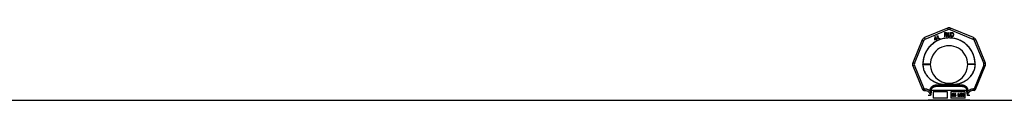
# Model space of a CAD drawing. Header units: millimetres. Extents: x 0 to 420, y 0 to 297.
# Tile 15 of 29: x 122.23 to 153.03, y 219.58 to 221.84. Entities that reach past the tile are written whole.
import ezdxf

# ---------------------------------------------------------------- set-up
doc = ezdxf.new("R2010")
doc.units = ezdxf.units.MM
doc.header["$LTSCALE"] = 23.1
doc.layers.get('0').update_dxf_attribs({"linetype": 'CONTINUOUS'})
doc.layers.add('001-M31079-X02', color=7, linetype='CONTINUOUS')

msp = doc.modelspace()

# ---------------------------------------------------------------- linework, layer by layer
at = {"color": 7, "linetype": 'Continuous'}
msp.add_line((54.922, 219.583), (215.173, 219.583), dxfattribs=at)
at = {"layer": '001-M31079-X02', "color": 9, "linetype": 'Continuous'}
for p, q in [((151.248, 221.835), (150.531, 221.538)), ((150.551, 221.492), (151.268, 221.788)), ((151.327, 221.788), (152.044, 221.492)), ((152.064, 221.538), (151.347, 221.835)), ((150.461, 221.468), (150.164, 220.751)), ((152.134, 221.468), (152.431, 220.751)), ((150.212, 220.733), (150.509, 221.449)), ((152.086, 221.449), (152.383, 220.733)), ((150.164, 220.652), (150.469, 219.916)), ((150.516, 219.939), (150.212, 220.673)), ((150.478, 220.7), (150.478, 220.706)), ((152.383, 220.673), (152.079, 219.939)), ((152.116, 220.709), (152.116, 220.703)), ((152.126, 219.916), (152.431, 220.652)), ((150.516, 219.939), (150.516, 219.886)), ((150.534, 219.939), (150.516, 219.939)), ((150.534, 219.939), (150.534, 219.886)), ((150.879, 220.012), (150.874, 220.05)), ((150.879, 220.012), (150.874, 220.05)), ((151.716, 220.012), (150.879, 220.012)), ((151.128, 220.075), (151.13, 220.038)), ((151.128, 220.075), (151.13, 220.038)), ((151.464, 220.038), (151.467, 220.075)), ((151.467, 220.075), (151.464, 220.038)), ((151.721, 220.05), (151.716, 220.012)), ((151.716, 220.012), (151.721, 220.05)), ((152.061, 219.939), (152.061, 219.886)), ((152.079, 219.939), (152.061, 219.939)), ((152.079, 219.939), (152.079, 219.886)), ((150.534, 219.886), (150.516, 219.886)), ((150.715, 219.73), (150.647, 219.73)), ((150.705, 219.883), (150.705, 219.866)), ((151.857, 219.884), (150.738, 219.884)), ((151.947, 219.73), (151.88, 219.73)), ((151.89, 219.866), (151.89, 219.883)), ((152.079, 219.886), (152.061, 219.886))]:
    msp.add_line(p, q, dxfattribs=at)
at = {"layer": '001-M31079-X02', "color": 7, "linetype": 'Continuous'}
for p, q in [((150.851, 221.572), (150.843, 221.481)), ((150.843, 221.481), (150.851, 221.467)), ((150.862, 221.578), (150.851, 221.572)), ((150.851, 221.467), (150.896, 221.493)), ((150.856, 221.489), (150.862, 221.552)), ((150.888, 221.507), (150.856, 221.489)), ((150.899, 221.513), (150.862, 221.578)), ((150.862, 221.552), (150.888, 221.507)), ((150.896, 221.493), (150.914, 221.461)), ((150.918, 221.524), (150.899, 221.513)), ((150.926, 221.51), (150.908, 221.499)), ((150.927, 221.466), (150.908, 221.499)), ((150.914, 221.461), (150.927, 221.461)), ((150.932, 221.57), (150.917, 221.562)), ((150.917, 221.562), (150.922, 221.552)), ((150.926, 221.51), (150.918, 221.524)), ((150.93, 221.595), (150.92, 221.59)), ((150.92, 221.59), (150.932, 221.57)), ((150.937, 221.561), (150.922, 221.552)), ((150.941, 221.576), (150.93, 221.595)), ((150.937, 221.561), (150.965, 221.513)), ((150.962, 221.588), (150.941, 221.576)), ((150.946, 221.566), (150.967, 221.578)), ((150.971, 221.523), (150.946, 221.566)), ((150.962, 221.588), (150.967, 221.578)), ((150.965, 221.513), (150.974, 221.505)), ((150.971, 221.523), (150.977, 221.517)), ((150.974, 221.505), (150.982, 221.504)), ((150.986, 221.515), (150.977, 221.517)), ((150.982, 221.504), (150.989, 221.505)), ((150.997, 221.518), (150.986, 221.515)), ((151.002, 221.509), (150.989, 221.505)), ((150.997, 221.518), (151.002, 221.509)), ((151.155, 221.697), (151.155, 221.567)), ((151.155, 221.697), (151.207, 221.697)), ((151.168, 221.567), (151.155, 221.567)), ((151.168, 221.625), (151.168, 221.567)), ((151.205, 221.625), (151.168, 221.625)), ((151.205, 221.625), (151.223, 221.567)), ((151.218, 221.694), (151.207, 221.697)), ((151.218, 221.694), (151.227, 221.686)), ((151.227, 221.636), (151.218, 221.631)), ((151.238, 221.567), (151.218, 221.631)), ((151.238, 221.567), (151.223, 221.567)), ((151.227, 221.686), (151.233, 221.675)), ((151.233, 221.647), (151.227, 221.636)), ((151.233, 221.675), (151.236, 221.667)), ((151.236, 221.655), (151.233, 221.647)), ((151.236, 221.667), (151.236, 221.655)), ((151.255, 221.697), (151.255, 221.611)), ((151.255, 221.697), (151.268, 221.697)), ((151.255, 221.611), (151.257, 221.597)), ((151.257, 221.597), (151.262, 221.586)), ((151.262, 221.586), (151.27, 221.575)), ((151.268, 221.697), (151.268, 221.611)), ((151.268, 221.611), (151.27, 221.6)), ((151.27, 221.6), (151.275, 221.592)), ((151.27, 221.575), (151.279, 221.57)), ((151.275, 221.592), (151.281, 221.586)), ((151.29, 221.567), (151.279, 221.57)), ((151.29, 221.584), (151.281, 221.586)), ((151.29, 221.584), (151.298, 221.584)), ((151.298, 221.567), (151.29, 221.567)), ((151.307, 221.586), (151.298, 221.584)), ((151.309, 221.57), (151.298, 221.567)), ((151.314, 221.592), (151.307, 221.586)), ((151.318, 221.575), (151.309, 221.57)), ((151.318, 221.6), (151.314, 221.592)), ((151.32, 221.611), (151.318, 221.6)), ((151.327, 221.586), (151.318, 221.575)), ((151.32, 221.697), (151.32, 221.611)), ((151.32, 221.697), (151.333, 221.697)), ((151.331, 221.597), (151.327, 221.586)), ((151.331, 221.597), (151.333, 221.611)), ((151.333, 221.697), (151.333, 221.611)), ((151.35, 221.697), (151.35, 221.567)), ((151.35, 221.697), (151.402, 221.697)), ((151.402, 221.567), (151.35, 221.567)), ((151.413, 221.694), (151.402, 221.697)), ((151.413, 221.57), (151.402, 221.567)), ((151.413, 221.694), (151.422, 221.689)), ((151.422, 221.575), (151.413, 221.57)), ((151.422, 221.689), (151.431, 221.678)), ((151.431, 221.586), (151.422, 221.575)), ((151.431, 221.678), (151.435, 221.667)), ((151.435, 221.597), (151.431, 221.586)), ((151.437, 221.653), (151.435, 221.667)), ((151.435, 221.597), (151.437, 221.611)), ((151.437, 221.653), (151.437, 221.611)), ((150.478, 220.709), (150.478, 220.7)), ((150.478, 220.709), (150.478, 220.703)), ((152.116, 220.7), (152.116, 220.709)), ((152.116, 220.7), (152.116, 220.706)), ((150.705, 219.883), (150.705, 219.866)), ((151.89, 219.883), (151.89, 219.866)), ((151.89, 219.866), (151.89, 219.866))]:
    msp.add_line(p, q, dxfattribs=at)
at = {"layer": '001-M31079-X02', "color": 6, "linetype": 'Continuous'}
for p, q in [((151.168, 221.642), (151.168, 221.683)), ((151.21, 221.683), (151.168, 221.683)), ((151.21, 221.642), (151.168, 221.642)), ((151.21, 221.683), (151.216, 221.68)), ((151.216, 221.644), (151.21, 221.642)), ((151.216, 221.68), (151.22, 221.675)), ((151.22, 221.65), (151.216, 221.644)), ((151.22, 221.675), (151.223, 221.667)), ((151.223, 221.658), (151.22, 221.65)), ((151.223, 221.667), (151.223, 221.658)), ((151.363, 221.584), (151.363, 221.68)), ((151.402, 221.68), (151.363, 221.68)), ((151.402, 221.584), (151.363, 221.584)), ((151.402, 221.68), (151.411, 221.678)), ((151.411, 221.586), (151.402, 221.584)), ((151.411, 221.678), (151.418, 221.672)), ((151.418, 221.592), (151.411, 221.586)), ((151.418, 221.672), (151.422, 221.664)), ((151.422, 221.6), (151.418, 221.592)), ((151.422, 221.664), (151.424, 221.653)), ((151.424, 221.611), (151.422, 221.6)), ((151.424, 221.653), (151.424, 221.611)), ((150.738, 219.884), (150.738, 219.867)), ((150.796, 219.843), (150.796, 219.648)), ((151.245, 219.843), (150.796, 219.843)), ((151.245, 219.648), (150.796, 219.648)), ((151.245, 219.648), (151.245, 219.843)), ((151.349, 219.843), (151.349, 219.648)), ((151.798, 219.843), (151.349, 219.843)), ((151.798, 219.648), (151.349, 219.648)), ((151.395, 219.701), (151.395, 219.792)), ((151.395, 219.792), (151.431, 219.792)), ((151.406, 219.701), (151.395, 219.701)), ((151.398, 219.701), (151.398, 219.792)), ((151.403, 219.782), (151.403, 219.753)), ((151.432, 219.782), (151.403, 219.782)), ((151.403, 219.753), (151.432, 219.753)), ((151.403, 219.742), (151.403, 219.701)), ((151.429, 219.742), (151.403, 219.742)), ((151.406, 219.753), (151.406, 219.782)), ((151.406, 219.742), (151.406, 219.701)), ((151.426, 219.742), (151.437, 219.701)), ((151.434, 219.79), (151.428, 219.792)), ((151.429, 219.782), (151.433, 219.78)), ((151.433, 219.755), (151.429, 219.753)), ((151.429, 219.742), (151.44, 219.701)), ((151.437, 219.79), (151.431, 219.792)), ((151.432, 219.782), (151.436, 219.78)), ((151.436, 219.755), (151.432, 219.753)), ((151.436, 219.78), (151.433, 219.78)), ((151.433, 219.78), (151.436, 219.777)), ((151.436, 219.759), (151.433, 219.755)), ((151.436, 219.755), (151.433, 219.755)), ((151.437, 219.79), (151.434, 219.79)), ((151.44, 219.784), (151.434, 219.79)), ((151.434, 219.746), (151.44, 219.749)), ((151.437, 219.746), (151.434, 219.746)), ((151.447, 219.701), (151.434, 219.746)), ((151.436, 219.78), (151.439, 219.777)), ((151.439, 219.777), (151.436, 219.777)), ((151.436, 219.777), (151.437, 219.771)), ((151.437, 219.765), (151.436, 219.759)), ((151.439, 219.759), (151.436, 219.755)), ((151.439, 219.759), (151.436, 219.759)), ((151.443, 219.784), (151.437, 219.79)), ((151.437, 219.765), (151.437, 219.771)), ((151.44, 219.771), (151.437, 219.771)), ((151.44, 219.765), (151.437, 219.765)), ((151.437, 219.746), (151.443, 219.749)), ((151.45, 219.701), (151.437, 219.746)), ((151.45, 219.701), (151.437, 219.701)), ((151.439, 219.777), (151.44, 219.771)), ((151.44, 219.765), (151.439, 219.759)), ((151.443, 219.784), (151.44, 219.784)), ((151.444, 219.777), (151.44, 219.784)), ((151.44, 219.771), (151.44, 219.765)), ((151.44, 219.749), (151.444, 219.757)), ((151.443, 219.749), (151.44, 219.749)), ((151.447, 219.777), (151.443, 219.784)), ((151.443, 219.749), (151.447, 219.757)), ((151.447, 219.777), (151.444, 219.777)), ((151.445, 219.771), (151.444, 219.777)), ((151.444, 219.757), (151.445, 219.763)), ((151.447, 219.757), (151.444, 219.757)), ((151.445, 219.771), (151.445, 219.763)), ((151.448, 219.771), (151.445, 219.771)), ((151.448, 219.763), (151.445, 219.763)), ((151.448, 219.771), (151.447, 219.777)), ((151.447, 219.757), (151.448, 219.763)), ((151.448, 219.771), (151.448, 219.763)), ((151.468, 219.726), (151.457, 219.726)), ((151.457, 219.726), (151.459, 219.718)), ((151.462, 219.718), (151.459, 219.718)), ((151.459, 219.718), (151.463, 219.709)), ((151.46, 219.726), (151.462, 219.718)), ((151.463, 219.779), (151.461, 219.771)), ((151.461, 219.763), (151.461, 219.771)), ((151.464, 219.771), (151.461, 219.771)), ((151.464, 219.763), (151.461, 219.763)), ((151.461, 219.763), (151.463, 219.755)), ((151.462, 219.718), (151.466, 219.709)), ((151.468, 219.786), (151.463, 219.779)), ((151.466, 219.779), (151.463, 219.779)), ((151.466, 219.755), (151.463, 219.755)), ((151.463, 219.755), (151.468, 219.748)), ((151.466, 219.709), (151.463, 219.709)), ((151.463, 219.709), (151.469, 219.703)), ((151.466, 219.779), (151.464, 219.771)), ((151.464, 219.771), (151.464, 219.763)), ((151.464, 219.763), (151.466, 219.755)), ((151.467, 219.72), (151.465, 219.726)), ((151.471, 219.786), (151.466, 219.779)), ((151.466, 219.755), (151.471, 219.748)), ((151.466, 219.709), (151.472, 219.703)), ((151.47, 219.72), (151.467, 219.72)), ((151.471, 219.715), (151.467, 219.72)), ((151.473, 219.79), (151.468, 219.786)), ((151.471, 219.786), (151.468, 219.786)), ((151.471, 219.748), (151.468, 219.748)), ((151.468, 219.748), (151.473, 219.744)), ((151.47, 219.72), (151.468, 219.726)), ((151.469, 219.769), (151.471, 219.775)), ((151.469, 219.769), (151.469, 219.765)), ((151.472, 219.769), (151.469, 219.769)), ((151.472, 219.765), (151.469, 219.765)), ((151.471, 219.759), (151.469, 219.765)), ((151.472, 219.703), (151.469, 219.703)), ((151.469, 219.703), (151.476, 219.701)), ((151.474, 219.715), (151.47, 219.72)), ((151.476, 219.79), (151.471, 219.786)), ((151.471, 219.775), (151.475, 219.779)), ((151.474, 219.775), (151.471, 219.775)), ((151.474, 219.759), (151.471, 219.759)), ((151.475, 219.755), (151.471, 219.759)), ((151.471, 219.748), (151.476, 219.744)), ((151.474, 219.715), (151.471, 219.715)), ((151.476, 219.713), (151.471, 219.715)), ((151.472, 219.769), (151.474, 219.775)), ((151.472, 219.765), (151.472, 219.769)), ((151.474, 219.759), (151.472, 219.765)), ((151.472, 219.703), (151.479, 219.701)), ((151.479, 219.792), (151.473, 219.79)), ((151.476, 219.79), (151.473, 219.79)), ((151.476, 219.744), (151.473, 219.744)), ((151.473, 219.744), (151.479, 219.742)), ((151.474, 219.775), (151.478, 219.779)), ((151.478, 219.755), (151.474, 219.759)), ((151.479, 219.713), (151.474, 219.715)), ((151.475, 219.779), (151.479, 219.78)), ((151.478, 219.779), (151.475, 219.779)), ((151.478, 219.755), (151.475, 219.755)), ((151.479, 219.753), (151.475, 219.755)), ((151.482, 219.792), (151.476, 219.79)), ((151.476, 219.744), (151.482, 219.742)), ((151.49, 219.713), (151.476, 219.713)), ((151.49, 219.701), (151.476, 219.701)), ((151.478, 219.779), (151.482, 219.78)), ((151.482, 219.753), (151.478, 219.755)), ((151.489, 219.792), (151.479, 219.792)), ((151.49, 219.78), (151.479, 219.78)), ((151.49, 219.753), (151.479, 219.753)), ((151.49, 219.742), (151.479, 219.742)), ((151.492, 219.79), (151.486, 219.792)), ((151.487, 219.78), (151.491, 219.779)), ((151.494, 219.751), (151.487, 219.753)), ((151.487, 219.742), (151.492, 219.74)), ((151.492, 219.715), (151.487, 219.713)), ((151.487, 219.701), (151.494, 219.703)), ((151.495, 219.79), (151.489, 219.792)), ((151.49, 219.78), (151.494, 219.779)), ((151.497, 219.751), (151.49, 219.753)), ((151.49, 219.742), (151.495, 219.74)), ((151.495, 219.715), (151.49, 219.713)), ((151.49, 219.701), (151.497, 219.703)), ((151.494, 219.779), (151.491, 219.779)), ((151.491, 219.779), (151.494, 219.775)), ((151.495, 219.79), (151.492, 219.79)), ((151.498, 219.784), (151.492, 219.79)), ((151.495, 219.74), (151.492, 219.74)), ((151.492, 219.74), (151.496, 219.736)), ((151.496, 219.718), (151.492, 219.715)), ((151.495, 219.715), (151.492, 219.715)), ((151.494, 219.779), (151.497, 219.775)), ((151.497, 219.775), (151.494, 219.775)), ((151.494, 219.775), (151.495, 219.771)), ((151.497, 219.751), (151.494, 219.751)), ((151.499, 219.748), (151.494, 219.751)), ((151.494, 219.703), (151.499, 219.707)), ((151.497, 219.703), (151.494, 219.703)), ((151.501, 219.784), (151.495, 219.79)), ((151.495, 219.771), (151.506, 219.771)), ((151.495, 219.74), (151.499, 219.736)), ((151.499, 219.718), (151.495, 219.715)), ((151.499, 219.736), (151.496, 219.736)), ((151.496, 219.736), (151.499, 219.73)), ((151.499, 219.724), (151.496, 219.718)), ((151.499, 219.718), (151.496, 219.718)), ((151.497, 219.775), (151.498, 219.771)), ((151.502, 219.748), (151.497, 219.751)), ((151.497, 219.703), (151.502, 219.707)), ((151.501, 219.784), (151.498, 219.784)), ((151.502, 219.777), (151.498, 219.784)), ((151.502, 219.748), (151.499, 219.748)), ((151.504, 219.74), (151.499, 219.748)), ((151.499, 219.736), (151.502, 219.73)), ((151.499, 219.724), (151.499, 219.73)), ((151.502, 219.73), (151.499, 219.73)), ((151.502, 219.724), (151.499, 219.718)), ((151.502, 219.724), (151.499, 219.724)), ((151.499, 219.707), (151.504, 219.715)), ((151.502, 219.707), (151.499, 219.707)), ((151.505, 219.777), (151.501, 219.784)), ((151.505, 219.777), (151.502, 219.777)), ((151.503, 219.771), (151.502, 219.777)), ((151.507, 219.74), (151.502, 219.748)), ((151.502, 219.73), (151.502, 219.724)), ((151.502, 219.707), (151.507, 219.715)), ((151.507, 219.74), (151.504, 219.74)), ((151.507, 219.732), (151.504, 219.74)), ((151.504, 219.715), (151.507, 219.722)), ((151.507, 219.715), (151.504, 219.715)), ((151.506, 219.771), (151.505, 219.777)), ((151.51, 219.732), (151.507, 219.74)), ((151.507, 219.732), (151.507, 219.722)), ((151.51, 219.732), (151.507, 219.732)), ((151.507, 219.715), (151.51, 219.722)), ((151.51, 219.722), (151.507, 219.722)), ((151.51, 219.722), (151.51, 219.732)), ((151.582, 219.701), (151.582, 219.792)), ((151.598, 219.792), (151.582, 219.792)), ((151.593, 219.701), (151.582, 219.701)), ((151.585, 219.792), (151.585, 219.701)), ((151.59, 219.773), (151.59, 219.701)), ((151.593, 219.773), (151.59, 219.773)), ((151.59, 219.773), (151.609, 219.701)), ((151.593, 219.701), (151.593, 219.773)), ((151.593, 219.773), (151.612, 219.701)), ((151.615, 219.711), (151.595, 219.792)), ((151.618, 219.711), (151.598, 219.792)), ((151.623, 219.701), (151.609, 219.701)), ((151.635, 219.792), (151.615, 219.711)), ((151.618, 219.711), (151.615, 219.711)), ((151.638, 219.792), (151.618, 219.711)), ((151.62, 219.701), (151.639, 219.773)), ((151.623, 219.701), (151.642, 219.773)), ((151.65, 219.792), (151.635, 219.792)), ((151.639, 219.701), (151.639, 219.773)), ((151.642, 219.773), (151.639, 219.773)), ((151.65, 219.701), (151.639, 219.701)), ((151.642, 219.773), (151.642, 219.701)), ((151.647, 219.792), (151.647, 219.701)), ((151.65, 219.701), (151.65, 219.792)), ((151.667, 219.722), (151.658, 219.722)), ((151.658, 219.722), (151.659, 219.717)), ((151.66, 219.779), (151.659, 219.771)), ((151.669, 219.771), (151.659, 219.771)), ((151.662, 219.717), (151.659, 219.717)), ((151.659, 219.717), (151.662, 219.711)), ((151.666, 219.786), (151.66, 219.779)), ((151.663, 219.779), (151.66, 219.779)), ((151.661, 219.722), (151.662, 219.717)), ((151.663, 219.779), (151.662, 219.771)), ((151.662, 219.717), (151.665, 219.711)), ((151.665, 219.711), (151.662, 219.711)), ((151.662, 219.711), (151.666, 219.707)), ((151.669, 219.786), (151.663, 219.779)), ((151.666, 219.718), (151.664, 219.722)), ((151.665, 219.711), (151.669, 219.707)), ((151.671, 219.79), (151.666, 219.786)), ((151.669, 219.786), (151.666, 219.786)), ((151.666, 219.771), (151.668, 219.777)), ((151.669, 219.718), (151.666, 219.718)), ((151.668, 219.715), (151.666, 219.718)), ((151.669, 219.707), (151.666, 219.707)), ((151.666, 219.707), (151.671, 219.703)), ((151.669, 219.718), (151.667, 219.722)), ((151.668, 219.777), (151.673, 219.78)), ((151.671, 219.777), (151.668, 219.777)), ((151.671, 219.715), (151.668, 219.715)), ((151.671, 219.713), (151.668, 219.715)), ((151.674, 219.79), (151.669, 219.786)), ((151.669, 219.771), (151.671, 219.777)), ((151.671, 219.715), (151.669, 219.718)), ((151.669, 219.707), (151.674, 219.703)), ((151.681, 219.792), (151.671, 219.79)), ((151.674, 219.79), (151.671, 219.79)), ((151.671, 219.777), (151.676, 219.78)), ((151.674, 219.713), (151.671, 219.715)), ((151.674, 219.713), (151.671, 219.713)), ((151.678, 219.711), (151.671, 219.713)), ((151.674, 219.703), (151.671, 219.703)), ((151.671, 219.703), (151.677, 219.701)), ((151.673, 219.78), (151.679, 219.782)), ((151.676, 219.78), (151.673, 219.78)), ((151.684, 219.792), (151.674, 219.79)), ((151.681, 219.711), (151.674, 219.713)), ((151.674, 219.703), (151.68, 219.701)), ((151.676, 219.78), (151.682, 219.782)), ((151.69, 219.701), (151.677, 219.701)), ((151.689, 219.711), (151.678, 219.711)), ((151.688, 219.782), (151.679, 219.782)), ((151.679, 219.744), (151.679, 219.751)), ((151.688, 219.751), (151.679, 219.751)), ((151.688, 219.744), (151.679, 219.744)), ((151.686, 219.792), (151.681, 219.792)), ((151.682, 219.751), (151.682, 219.744)), ((151.693, 219.79), (151.683, 219.792)), ((151.685, 219.782), (151.691, 219.78)), ((151.693, 219.755), (151.685, 219.751)), ((151.685, 219.744), (151.693, 219.742)), ((151.696, 219.79), (151.686, 219.792)), ((151.693, 219.713), (151.686, 219.711)), ((151.687, 219.701), (151.693, 219.703)), ((151.688, 219.782), (151.694, 219.78)), ((151.696, 219.755), (151.688, 219.751)), ((151.688, 219.744), (151.696, 219.742)), ((151.696, 219.713), (151.689, 219.711)), ((151.69, 219.701), (151.696, 219.703)), ((151.694, 219.78), (151.691, 219.78)), ((151.691, 219.78), (151.695, 219.777)), ((151.696, 219.79), (151.693, 219.79)), ((151.698, 219.786), (151.693, 219.79)), ((151.695, 219.759), (151.693, 219.755)), ((151.696, 219.755), (151.693, 219.755)), ((151.696, 219.742), (151.693, 219.742)), ((151.693, 219.742), (151.697, 219.738)), ((151.695, 219.715), (151.693, 219.713)), ((151.696, 219.713), (151.693, 219.713)), ((151.693, 219.703), (151.698, 219.707)), ((151.696, 219.703), (151.693, 219.703)), ((151.694, 219.78), (151.698, 219.777)), ((151.698, 219.777), (151.695, 219.777)), ((151.695, 219.777), (151.698, 219.771)), ((151.698, 219.767), (151.695, 219.759)), ((151.698, 219.759), (151.695, 219.759)), ((151.695, 219.748), (151.701, 219.753)), ((151.698, 219.748), (151.695, 219.748)), ((151.702, 219.744), (151.695, 219.748)), ((151.698, 219.718), (151.695, 219.715)), ((151.698, 219.715), (151.695, 219.715)), ((151.701, 219.786), (151.696, 219.79)), ((151.698, 219.759), (151.696, 219.755)), ((151.696, 219.742), (151.7, 219.738)), ((151.698, 219.715), (151.696, 219.713)), ((151.696, 219.703), (151.701, 219.707)), ((151.7, 219.738), (151.697, 219.738)), ((151.697, 219.738), (151.699, 219.73)), ((151.701, 219.786), (151.698, 219.786)), ((151.703, 219.779), (151.698, 219.786)), ((151.698, 219.777), (151.701, 219.771)), ((151.698, 219.767), (151.698, 219.771)), ((151.701, 219.771), (151.698, 219.771)), ((151.701, 219.767), (151.698, 219.759)), ((151.701, 219.767), (151.698, 219.767)), ((151.698, 219.748), (151.704, 219.753)), ((151.705, 219.744), (151.698, 219.748)), ((151.699, 219.722), (151.698, 219.718)), ((151.701, 219.718), (151.698, 219.715)), ((151.701, 219.718), (151.698, 219.718)), ((151.698, 219.707), (151.702, 219.711)), ((151.701, 219.707), (151.698, 219.707)), ((151.699, 219.722), (151.699, 219.73)), ((151.702, 219.73), (151.699, 219.73)), ((151.702, 219.722), (151.699, 219.722)), ((151.7, 219.738), (151.702, 219.73)), ((151.706, 219.779), (151.701, 219.786)), ((151.701, 219.771), (151.701, 219.767)), ((151.701, 219.753), (151.703, 219.759)), ((151.704, 219.753), (151.701, 219.753)), ((151.702, 219.722), (151.701, 219.718)), ((151.701, 219.707), (151.705, 219.711)), ((151.705, 219.744), (151.702, 219.744)), ((151.705, 219.738), (151.702, 219.744)), ((151.702, 219.73), (151.702, 219.722)), ((151.702, 219.711), (151.705, 219.717)), ((151.705, 219.711), (151.702, 219.711)), ((151.706, 219.779), (151.703, 219.779)), ((151.705, 219.771), (151.703, 219.779)), ((151.703, 219.759), (151.705, 219.767)), ((151.706, 219.759), (151.703, 219.759)), ((151.704, 219.753), (151.706, 219.759)), ((151.705, 219.771), (151.705, 219.767)), ((151.708, 219.771), (151.705, 219.771)), ((151.708, 219.767), (151.705, 219.767)), ((151.708, 219.738), (151.705, 219.744)), ((151.708, 219.738), (151.705, 219.738)), ((151.706, 219.73), (151.705, 219.738)), ((151.705, 219.717), (151.706, 219.722)), ((151.705, 219.711), (151.708, 219.717)), ((151.705, 219.717), (151.708, 219.717)), ((151.708, 219.771), (151.706, 219.779)), ((151.706, 219.759), (151.708, 219.767)), ((151.706, 219.73), (151.706, 219.722)), ((151.709, 219.73), (151.706, 219.73)), ((151.709, 219.722), (151.706, 219.722)), ((151.708, 219.767), (151.708, 219.771)), ((151.709, 219.73), (151.708, 219.738)), ((151.708, 219.717), (151.709, 219.722)), ((151.709, 219.722), (151.709, 219.73)), ((151.718, 219.767), (151.717, 219.753)), ((151.717, 219.74), (151.717, 219.753)), ((151.72, 219.753), (151.717, 219.753)), ((151.717, 219.74), (151.718, 219.726)), ((151.72, 219.74), (151.717, 219.74)), ((151.721, 219.777), (151.718, 219.767)), ((151.721, 219.767), (151.718, 219.767)), ((151.721, 219.726), (151.718, 219.726)), ((151.718, 219.726), (151.721, 219.717)), ((151.721, 219.767), (151.72, 219.753)), ((151.72, 219.753), (151.72, 219.74)), ((151.72, 219.74), (151.721, 219.726)), ((151.725, 219.784), (151.721, 219.777)), ((151.724, 219.777), (151.721, 219.767)), ((151.724, 219.777), (151.721, 219.777)), ((151.721, 219.726), (151.724, 219.717)), ((151.724, 219.717), (151.721, 219.717)), ((151.721, 219.717), (151.725, 219.709)), ((151.728, 219.784), (151.724, 219.777)), ((151.724, 219.753), (151.725, 219.765)), ((151.732, 219.757), (151.724, 219.749)), ((151.724, 219.753), (151.724, 219.749)), ((151.727, 219.753), (151.724, 219.753)), ((151.727, 219.749), (151.724, 219.749)), ((151.724, 219.717), (151.728, 219.709)), ((151.732, 219.79), (151.725, 219.784)), ((151.728, 219.784), (151.725, 219.784)), ((151.725, 219.765), (151.726, 219.771)), ((151.728, 219.765), (151.725, 219.765)), ((151.725, 219.734), (151.726, 219.74)), ((151.725, 219.734), (151.725, 219.728)), ((151.728, 219.734), (151.725, 219.734)), ((151.728, 219.728), (151.725, 219.728)), ((151.726, 219.722), (151.725, 219.728)), ((151.728, 219.709), (151.725, 219.709)), ((151.725, 219.709), (151.732, 219.703)), ((151.726, 219.771), (151.729, 219.777)), ((151.729, 219.771), (151.726, 219.771)), ((151.726, 219.74), (151.729, 219.744)), ((151.729, 219.74), (151.726, 219.74)), ((151.729, 219.722), (151.726, 219.722)), ((151.729, 219.717), (151.726, 219.722)), ((151.727, 219.753), (151.728, 219.765)), ((151.735, 219.757), (151.727, 219.749)), ((151.727, 219.749), (151.727, 219.753)), ((151.735, 219.79), (151.728, 219.784)), ((151.728, 219.765), (151.729, 219.771)), ((151.728, 219.734), (151.729, 219.74)), ((151.728, 219.728), (151.728, 219.734)), ((151.729, 219.722), (151.728, 219.728)), ((151.728, 219.709), (151.735, 219.703)), ((151.729, 219.777), (151.733, 219.78)), ((151.729, 219.771), (151.732, 219.777)), ((151.732, 219.777), (151.729, 219.777)), ((151.729, 219.744), (151.733, 219.748)), ((151.729, 219.74), (151.732, 219.744)), ((151.732, 219.744), (151.729, 219.744)), ((151.732, 219.717), (151.729, 219.722)), ((151.732, 219.717), (151.729, 219.717)), ((151.733, 219.713), (151.729, 219.717)), ((151.738, 219.792), (151.732, 219.79)), ((151.735, 219.79), (151.732, 219.79)), ((151.732, 219.777), (151.736, 219.78)), ((151.738, 219.759), (151.732, 219.757)), ((151.735, 219.757), (151.732, 219.757)), ((151.732, 219.744), (151.736, 219.748)), ((151.736, 219.713), (151.732, 219.717)), ((151.735, 219.703), (151.732, 219.703)), ((151.732, 219.703), (151.738, 219.701)), ((151.733, 219.78), (151.737, 219.782)), ((151.736, 219.78), (151.733, 219.78)), ((151.733, 219.748), (151.737, 219.749)), ((151.736, 219.748), (151.733, 219.748)), ((151.736, 219.713), (151.733, 219.713)), ((151.737, 219.711), (151.733, 219.713)), ((151.741, 219.792), (151.735, 219.79)), ((151.741, 219.759), (151.735, 219.757)), ((151.735, 219.703), (151.741, 219.701)), ((151.736, 219.78), (151.74, 219.782)), ((151.736, 219.748), (151.74, 219.749)), ((151.74, 219.711), (151.736, 219.713)), ((151.748, 219.782), (151.737, 219.782)), ((151.75, 219.749), (151.737, 219.749)), ((151.75, 219.711), (151.737, 219.711)), ((151.747, 219.792), (151.738, 219.792)), ((151.748, 219.759), (151.738, 219.759)), ((151.748, 219.701), (151.738, 219.701)), ((151.751, 219.79), (151.744, 219.792)), ((151.745, 219.782), (151.749, 219.78)), ((151.752, 219.757), (151.745, 219.759)), ((151.745, 219.701), (151.752, 219.703)), ((151.754, 219.79), (151.747, 219.792)), ((151.747, 219.749), (151.751, 219.748)), ((151.751, 219.713), (151.747, 219.711)), ((151.748, 219.782), (151.752, 219.78)), ((151.755, 219.757), (151.748, 219.759)), ((151.748, 219.701), (151.755, 219.703)), ((151.752, 219.78), (151.749, 219.78)), ((151.749, 219.78), (151.753, 219.777)), ((151.75, 219.749), (151.754, 219.748)), ((151.754, 219.713), (151.75, 219.711)), ((151.754, 219.79), (151.751, 219.79)), ((151.757, 219.784), (151.751, 219.79)), ((151.754, 219.748), (151.751, 219.748)), ((151.751, 219.748), (151.755, 219.744)), ((151.755, 219.717), (151.751, 219.713)), ((151.754, 219.713), (151.751, 219.713)), ((151.752, 219.78), (151.756, 219.777)), ((151.755, 219.757), (151.752, 219.757)), ((151.759, 219.751), (151.752, 219.757)), ((151.752, 219.703), (151.759, 219.709)), ((151.755, 219.703), (151.752, 219.703)), ((151.756, 219.777), (151.753, 219.777)), ((151.753, 219.777), (151.756, 219.771)), ((151.76, 219.784), (151.754, 219.79)), ((151.754, 219.748), (151.758, 219.744)), ((151.758, 219.717), (151.754, 219.713)), ((151.762, 219.751), (151.755, 219.757)), ((151.758, 219.744), (151.755, 219.744)), ((151.755, 219.744), (151.757, 219.74)), ((151.757, 219.722), (151.755, 219.717)), ((151.758, 219.717), (151.755, 219.717)), ((151.755, 219.703), (151.762, 219.709)), ((151.756, 219.777), (151.759, 219.771)), ((151.766, 219.771), (151.756, 219.771)), ((151.76, 219.784), (151.757, 219.784)), ((151.761, 219.777), (151.757, 219.784)), ((151.76, 219.74), (151.757, 219.74)), ((151.757, 219.74), (151.759, 219.734)), ((151.759, 219.728), (151.757, 219.722)), ((151.76, 219.722), (151.757, 219.722)), ((151.758, 219.744), (151.76, 219.74)), ((151.76, 219.722), (151.758, 219.717)), ((151.759, 219.751), (151.762, 219.751)), ((151.763, 219.746), (151.759, 219.751)), ((151.759, 219.728), (151.759, 219.734)), ((151.759, 219.734), (151.762, 219.734)), ((151.762, 219.728), (151.759, 219.728)), ((151.759, 219.709), (151.763, 219.717)), ((151.762, 219.709), (151.759, 219.709)), ((151.764, 219.777), (151.76, 219.784)), ((151.76, 219.74), (151.762, 219.734)), ((151.762, 219.728), (151.76, 219.722)), ((151.764, 219.777), (151.761, 219.777)), ((151.763, 219.771), (151.761, 219.777)), ((151.766, 219.746), (151.762, 219.751)), ((151.762, 219.734), (151.762, 219.728)), ((151.762, 219.709), (151.766, 219.717)), ((151.766, 219.746), (151.763, 219.746)), ((151.765, 219.736), (151.763, 219.746)), ((151.763, 219.717), (151.765, 219.726)), ((151.766, 219.717), (151.763, 219.717)), ((151.766, 219.771), (151.764, 219.777)), ((151.765, 219.736), (151.765, 219.726)), ((151.768, 219.736), (151.765, 219.736)), ((151.768, 219.726), (151.765, 219.726)), ((151.768, 219.736), (151.766, 219.746)), ((151.766, 219.717), (151.768, 219.726)), ((151.768, 219.726), (151.768, 219.736)), ((151.798, 219.648), (151.798, 219.843)), ((151.857, 219.884), (151.856, 219.867)), ((151.947, 219.583), (150.647, 219.583))]:
    msp.add_line(p, q, dxfattribs=at)
at = {"layer": '001-M31079-X02', "color": 9, "linetype": 'Continuous'}
for centre, radius, start, end in [((151.297, 221.715), 0.13, 67.5, 112.5), ((151.297, 221.716), 0.078, 67.5027, 112.4973), ((150.581, 221.418), 0.13, 112.5, 157.5), ((151.297, 220.709), 0.819, 359.9999, 180.0001), ((150.581, 221.42), 0.078, 112.5027, 157.4973), ((152.014, 221.42), 0.078, 22.5027, 67.4973), ((152.014, 221.418), 0.13, 22.5, 67.5), ((150.284, 220.701), 0.13, 157.5, 202.5), ((150.284, 220.703), 0.078, 157.5027, 202.4973), ((151.297, 220.701), 0.585, 180.6298, 359.3702), ((152.31, 220.703), 0.078, 337.5027, 22.4973), ((152.31, 220.701), 0.13, 337.5, 22.5), ((150.516, 219.938), 0.052, 202.5, 270), ((151.297, 291.738), 71.663, 269.86427, 270.13573), ((152.079, 219.938), 0.052, 270, 337.5)]:
    msp.add_arc(centre, radius, start, end, dxfattribs=at)
at = {"layer": '001-M31079-X02', "color": 6, "linetype": 'Continuous'}
msp.add_arc((151.297, 220.701), 0.585, 359.3702, 180.6298, dxfattribs=at)
at = {"layer": '001-M31079-X02', "color": 9, "linetype": 'Continuous'}
for points, knots in [([(151.248, 221.835), (151.25, 221.836), (151.25, 221.828), (151.253, 221.824), (151.255, 221.818), (151.258, 221.811), (151.261, 221.804), (151.264, 221.796), (151.266, 221.791), (151.268, 221.788)], [0, 0, 0, 0, 0.133122, 0.23253, 0.355273, 0.497769, 0.655854, 0.824911, 1, 1, 1, 1]), ([(151.327, 221.788), (151.328, 221.791), (151.331, 221.796), (151.334, 221.804), (151.337, 221.811), (151.34, 221.818), (151.342, 221.824), (151.345, 221.828), (151.345, 221.836), (151.347, 221.835)], [0, 0, 0, 0, 0.175081, 0.344139, 0.502226, 0.644723, 0.767468, 0.866876, 1, 1, 1, 1]), ([(150.461, 221.468), (150.462, 221.47), (150.467, 221.465), (150.473, 221.464), (150.479, 221.461), (150.485, 221.459), (150.493, 221.456), (150.501, 221.453), (150.506, 221.451), (150.509, 221.449)], [0, 0, 0, 0, 0.134296, 0.234027, 0.357, 0.499553, 0.657434, 0.825927, 1, 1, 1, 1]), ([(150.551, 221.492), (150.55, 221.494), (150.548, 221.5), (150.545, 221.507), (150.541, 221.515), (150.539, 221.521), (150.536, 221.527), (150.534, 221.531), (150.533, 221.539), (150.531, 221.538)], [0, 0, 0, 0, 0.175082, 0.34414, 0.502227, 0.644724, 0.767468, 0.866877, 1, 1, 1, 1]), ([(152.064, 221.538), (152.061, 221.539), (152.061, 221.531), (152.058, 221.527), (152.056, 221.521), (152.053, 221.515), (152.05, 221.507), (152.047, 221.5), (152.045, 221.494), (152.044, 221.492)], [0, 0, 0, 0, 0.133122, 0.232529, 0.355273, 0.497768, 0.655853, 0.82491, 1, 1, 1, 1]), ([(152.134, 221.468), (152.133, 221.47), (152.128, 221.465), (152.123, 221.464), (152.117, 221.462), (152.11, 221.459), (152.102, 221.456), (152.094, 221.453), (152.089, 221.451), (152.086, 221.449)], [0, 0, 0, 0, 0.129377, 0.225347, 0.345213, 0.487679, 0.64695, 0.821765, 1, 1, 1, 1]), ([(150.212, 220.673), (150.209, 220.672), (150.204, 220.67), (150.196, 220.666), (150.188, 220.663), (150.182, 220.66), (150.175, 220.658), (150.171, 220.655), (150.163, 220.654), (150.164, 220.652)], [0, 0, 0, 0, 0.172845, 0.340742, 0.498514, 0.641297, 0.764691, 0.864901, 1, 1, 1, 1]), ([(150.212, 220.733), (150.209, 220.734), (150.204, 220.736), (150.196, 220.74), (150.189, 220.743), (150.182, 220.745), (150.176, 220.748), (150.171, 220.749), (150.165, 220.753), (150.164, 220.751)], [0, 0, 0, 0, 0.174066, 0.34256, 0.500442, 0.642997, 0.765971, 0.865703, 1, 1, 1, 1]), ([(150.712, 220.701), (150.712, 220.704), (150.704, 220.703), (150.697, 220.705), (150.685, 220.705), (150.672, 220.706), (150.655, 220.707), (150.636, 220.707), (150.614, 220.708), (150.589, 220.708), (150.563, 220.709), (150.536, 220.709), (150.507, 220.709), (150.488, 220.709), (150.478, 220.709)], [0, 0, 0, 0, 0.02982, 0.064811, 0.111629, 0.171497, 0.24316, 0.326315, 0.419777, 0.524502, 0.635428, 0.753215, 0.877723, 1, 1, 1, 1]), ([(150.478, 220.709), (150.488, 220.709), (150.506, 220.709), (150.534, 220.709), (150.56, 220.709), (150.585, 220.708), (150.608, 220.708), (150.63, 220.707), (150.65, 220.707), (150.668, 220.706), (150.683, 220.705), (150.696, 220.705), (150.703, 220.703), (150.712, 220.704), (150.712, 220.701)], [0, 0, 0, 0, 0.119326, 0.238323, 0.350682, 0.456135, 0.557526, 0.651234, 0.73688, 0.812698, 0.878047, 0.929721, 0.967962, 1, 1, 1, 1]), ([(150.478, 220.7), (150.493, 220.7), (150.521, 220.701), (150.564, 220.701), (150.605, 220.7), (150.636, 220.7), (150.659, 220.699), (150.673, 220.699), (150.685, 220.698), (150.695, 220.698), (150.702, 220.697), (150.708, 220.697), (150.711, 220.696), (150.712, 220.695), (150.712, 220.695)], [0, 0, 0, 0, 0.180599, 0.365648, 0.544133, 0.703922, 0.773279, 0.834152, 0.885712, 0.927563, 0.95952, 0.981825, 0.994942, 1, 1, 1, 1]), ([(150.478, 220.7), (150.479, 220.658), (150.49, 220.574), (150.534, 220.455), (150.6, 220.348), (150.686, 220.258), (150.785, 220.185), (150.894, 220.131), (151.009, 220.094), (151.088, 220.08), (151.128, 220.075)], [0, 0, 0, 0, 0.128514, 0.256351, 0.383132, 0.508688, 0.633005, 0.756182, 0.878418, 1, 1, 1, 1]), ([(151.467, 220.075), (151.507, 220.08), (151.586, 220.094), (151.701, 220.131), (151.81, 220.185), (151.909, 220.258), (151.994, 220.348), (152.061, 220.455), (152.105, 220.574), (152.116, 220.658), (152.116, 220.7)], [0, 0, 0, 0, 0.121582, 0.243818, 0.366995, 0.491312, 0.616868, 0.743649, 0.871486, 1, 1, 1, 1]), ([(152.116, 220.709), (152.107, 220.709), (152.088, 220.709), (152.061, 220.709), (152.035, 220.709), (152.01, 220.708), (151.986, 220.708), (151.964, 220.707), (151.944, 220.707), (151.927, 220.706), (151.912, 220.705), (151.899, 220.705), (151.891, 220.703), (151.882, 220.704), (151.882, 220.701)], [0, 0, 0, 0, 0.119325, 0.238322, 0.350682, 0.456135, 0.557526, 0.651234, 0.736879, 0.812698, 0.878046, 0.929721, 0.967962, 1, 1, 1, 1]), ([(151.882, 220.701), (151.882, 220.704), (151.891, 220.703), (151.898, 220.705), (151.909, 220.705), (151.923, 220.706), (151.94, 220.707), (151.959, 220.707), (151.981, 220.708), (152.005, 220.708), (152.031, 220.709), (152.059, 220.709), (152.088, 220.709), (152.107, 220.709), (152.116, 220.709)], [0, 0, 0, 0, 0.02982, 0.064811, 0.11163, 0.171497, 0.243161, 0.326316, 0.419778, 0.524502, 0.635429, 0.753216, 0.877724, 1, 1, 1, 1]), ([(152.116, 220.7), (152.102, 220.7), (152.074, 220.701), (152.031, 220.701), (151.99, 220.7), (151.958, 220.7), (151.936, 220.699), (151.922, 220.699), (151.91, 220.698), (151.9, 220.698), (151.892, 220.697), (151.887, 220.697), (151.884, 220.696), (151.882, 220.695), (151.882, 220.695)], [0, 0, 0, 0, 0.180599, 0.365648, 0.544133, 0.703922, 0.773279, 0.834152, 0.885712, 0.927563, 0.95952, 0.981825, 0.994942, 1, 1, 1, 1]), ([(152.383, 220.733), (152.385, 220.734), (152.391, 220.736), (152.399, 220.74), (152.406, 220.743), (152.413, 220.745), (152.419, 220.748), (152.424, 220.749), (152.43, 220.753), (152.431, 220.751)], [0, 0, 0, 0, 0.174075, 0.34257, 0.50045, 0.643003, 0.765976, 0.865706, 1, 1, 1, 1]), ([(152.383, 220.673), (152.385, 220.672), (152.391, 220.67), (152.399, 220.666), (152.407, 220.663), (152.413, 220.66), (152.42, 220.658), (152.424, 220.655), (152.432, 220.654), (152.431, 220.652)], [0, 0, 0, 0, 0.172835, 0.340733, 0.498506, 0.64129, 0.764686, 0.864898, 1, 1, 1, 1]), ([(150.516, 219.939), (150.513, 219.938), (150.508, 219.936), (150.5, 219.932), (150.492, 219.929), (150.486, 219.926), (150.479, 219.924), (150.475, 219.921), (150.467, 219.92), (150.468, 219.918)], [0, 0, 0, 0, 0.170904, 0.339315, 0.497992, 0.640873, 0.764303, 0.864739, 1, 1, 1, 1]), ([(150.534, 219.939), (150.543, 219.939), (150.561, 219.938), (150.588, 219.933), (150.615, 219.925), (150.64, 219.915), (150.664, 219.901), (150.686, 219.885), (150.699, 219.872), (150.705, 219.866)], [0, 0, 0, 0, 0.142409, 0.286032, 0.430381, 0.574801, 0.718483, 0.860524, 1, 1, 1, 1]), ([(150.874, 220.05), (150.865, 220.048), (150.847, 220.045), (150.822, 220.038), (150.799, 220.028), (150.778, 220.016), (150.761, 220.003), (150.745, 219.988), (150.732, 219.972), (150.722, 219.956), (150.714, 219.938), (150.708, 219.92), (150.705, 219.901), (150.704, 219.889), (150.705, 219.883)], [0, 0, 0, 0, 0.107248, 0.208031, 0.302685, 0.392012, 0.476842, 0.557967, 0.636039, 0.71167, 0.785547, 0.858189, 0.929779, 1, 1, 1, 1]), ([(150.738, 219.884), (150.738, 219.889), (150.738, 219.899), (150.741, 219.914), (150.747, 219.929), (150.754, 219.944), (150.764, 219.957), (150.776, 219.97), (150.791, 219.982), (150.809, 219.993), (150.829, 220.002), (150.853, 220.009), (150.87, 220.011), (150.879, 220.012)], [0, 0, 0, 0, 0.072409, 0.145604, 0.220113, 0.296824, 0.376761, 0.461023, 0.550828, 0.647625, 0.753119, 0.869489, 1, 1, 1, 1]), ([(151.128, 220.075), (151.101, 220.073), (151.046, 220.069), (150.962, 220.06), (150.904, 220.053), (150.874, 220.05)], [0, 0, 0, 0, 0.313983, 0.64732, 1, 1, 1, 1]), ([(150.879, 220.012), (150.921, 220.018), (151.004, 220.027), (151.088, 220.035), (151.13, 220.038)], [0, 0, 0, 0, 0.500713, 1, 1, 1, 1]), ([(151.467, 220.075), (151.429, 220.075), (151.354, 220.075), (151.241, 220.075), (151.166, 220.075), (151.128, 220.075)], [0, 0, 0, 0, 0.341255, 0.65875, 1, 1, 1, 1]), ([(151.464, 220.038), (151.437, 220.04), (151.381, 220.043), (151.297, 220.045), (151.214, 220.043), (151.158, 220.04), (151.13, 220.038)], [0, 0, 0, 0, 0.250568, 0.5, 0.749432, 1, 1, 1, 1]), ([(151.716, 220.012), (151.674, 220.018), (151.59, 220.027), (151.506, 220.035), (151.464, 220.038)], [0, 0, 0, 0, 0.500713, 1, 1, 1, 1]), ([(151.721, 220.05), (151.691, 220.053), (151.633, 220.06), (151.549, 220.069), (151.494, 220.073), (151.467, 220.075)], [0, 0, 0, 0, 0.35268, 0.686017, 1, 1, 1, 1]), ([(151.716, 220.012), (151.725, 220.011), (151.742, 220.009), (151.766, 220.002), (151.786, 219.993), (151.804, 219.982), (151.819, 219.97), (151.831, 219.957), (151.841, 219.944), (151.848, 219.929), (151.853, 219.914), (151.856, 219.899), (151.857, 219.889), (151.857, 219.884)], [0, 0, 0, 0, 0.130555, 0.24696, 0.352463, 0.449259, 0.539065, 0.623328, 0.703266, 0.779986, 0.854493, 0.927641, 1, 1, 1, 1]), ([(151.89, 219.883), (151.89, 219.889), (151.89, 219.901), (151.887, 219.92), (151.881, 219.938), (151.873, 219.956), (151.862, 219.972), (151.85, 219.988), (151.834, 220.003), (151.816, 220.016), (151.796, 220.028), (151.773, 220.038), (151.748, 220.045), (151.73, 220.048), (151.721, 220.05)], [0, 0, 0, 0, 0.070278, 0.141913, 0.214561, 0.288425, 0.364052, 0.442118, 0.52324, 0.608071, 0.697382, 0.792005, 0.892756, 1, 1, 1, 1]), ([(151.89, 219.866), (151.896, 219.872), (151.909, 219.885), (151.931, 219.901), (151.955, 219.915), (151.98, 219.925), (152.007, 219.933), (152.034, 219.938), (152.052, 219.939), (152.061, 219.939)], [0, 0, 0, 0, 0.139407, 0.281547, 0.425273, 0.569753, 0.714131, 0.857816, 1, 1, 1, 1]), ([(152.127, 219.918), (152.127, 219.92), (152.12, 219.921), (152.115, 219.924), (152.109, 219.926), (152.103, 219.929), (152.095, 219.932), (152.087, 219.936), (152.081, 219.938), (152.079, 219.939)], [0, 0, 0, 0, 0.135323, 0.235493, 0.358783, 0.501645, 0.659397, 0.827317, 1, 1, 1, 1]), ([(150.534, 219.886), (150.556, 219.886), (150.6, 219.878), (150.649, 219.85), (150.68, 219.819), (150.699, 219.792), (150.711, 219.762), (150.715, 219.74), (150.715, 219.73)], [0, 0, 0, 0, 0.25143, 0.503272, 0.628972, 0.753715, 0.877314, 1, 1, 1, 1]), ([(150.705, 219.883), (150.708, 219.883), (150.715, 219.883), (150.724, 219.883), (150.732, 219.884), (150.736, 219.884), (150.738, 219.884)], [0, 0, 0, 0, 0.304503, 0.5896, 0.826919, 1, 1, 1, 1]), ([(150.705, 219.866), (150.708, 219.866), (150.715, 219.866), (150.724, 219.866), (150.732, 219.867), (150.736, 219.867), (150.738, 219.867)], [0, 0, 0, 0, 0.292513, 0.575188, 0.818321, 1, 1, 1, 1]), ([(150.738, 219.867), (150.736, 219.867), (150.732, 219.867), (150.724, 219.866), (150.715, 219.866), (150.708, 219.866), (150.705, 219.866)], [0, 0, 0, 0, 0.181684, 0.424818, 0.707491, 1, 1, 1, 1]), ([(150.715, 219.73), (150.716, 219.739), (150.718, 219.758), (150.718, 219.787), (150.716, 219.815), (150.711, 219.841), (150.707, 219.858), (150.705, 219.866)], [0, 0, 0, 0, 0.207564, 0.421591, 0.628947, 0.822617, 1, 1, 1, 1]), ([(150.738, 219.867), (150.739, 219.859), (150.738, 219.844), (150.737, 219.821), (150.733, 219.798), (150.729, 219.775), (150.723, 219.752), (150.718, 219.737), (150.715, 219.73)], [0, 0, 0, 0, 0.164255, 0.330692, 0.496805, 0.66172, 0.827218, 1, 1, 1, 1]), ([(151.88, 219.73), (151.876, 219.739), (151.87, 219.76), (151.862, 219.793), (151.857, 219.829), (151.856, 219.854), (151.856, 219.867)], [0, 0, 0, 0, 0.220045, 0.463505, 0.726083, 1, 1, 1, 1]), ([(151.856, 219.867), (151.856, 219.854), (151.857, 219.829), (151.862, 219.793), (151.87, 219.76), (151.876, 219.739), (151.88, 219.73)], [0, 0, 0, 0, 0.273917, 0.536495, 0.779955, 1, 1, 1, 1]), ([(151.89, 219.866), (151.887, 219.866), (151.88, 219.866), (151.871, 219.866), (151.863, 219.867), (151.858, 219.867), (151.856, 219.867)], [0, 0, 0, 0, 0.292512, 0.575186, 0.818319, 1, 1, 1, 1]), ([(151.856, 219.867), (151.858, 219.867), (151.863, 219.867), (151.871, 219.866), (151.88, 219.866), (151.887, 219.866), (151.89, 219.866)], [0, 0, 0, 0, 0.181684, 0.424818, 0.707491, 1, 1, 1, 1]), ([(151.89, 219.883), (151.887, 219.883), (151.88, 219.883), (151.871, 219.883), (151.863, 219.884), (151.859, 219.884), (151.857, 219.884)], [0, 0, 0, 0, 0.304503, 0.5896, 0.826919, 1, 1, 1, 1]), ([(151.89, 219.866), (151.888, 219.858), (151.884, 219.841), (151.879, 219.815), (151.877, 219.787), (151.877, 219.758), (151.879, 219.739), (151.88, 219.73)], [0, 0, 0, 0, 0.178771, 0.371864, 0.578833, 0.792671, 1, 1, 1, 1]), ([(152.061, 219.886), (152.039, 219.886), (151.995, 219.878), (151.946, 219.85), (151.914, 219.819), (151.896, 219.792), (151.884, 219.762), (151.88, 219.74), (151.88, 219.73)], [0, 0, 0, 0, 0.25143, 0.503272, 0.628972, 0.753715, 0.877314, 1, 1, 1, 1])]:
    msp.add_open_spline(points, degree=3, knots=knots, dxfattribs=at)
at = {"layer": '001-M31079-X02', "color": 7, "linetype": 'Continuous'}
for points, knots in [([(152.116, 220.709), (152.116, 220.734), (152.114, 220.783), (152.104, 220.856), (152.088, 220.927), (152.065, 220.997), (152.036, 221.065), (152.001, 221.13), (151.961, 221.191), (151.915, 221.249), (151.864, 221.302), (151.809, 221.35), (151.749, 221.394), (151.686, 221.431), (151.62, 221.463), (151.551, 221.489), (151.48, 221.509), (151.407, 221.522), (151.334, 221.528), (151.261, 221.528), (151.187, 221.522), (151.115, 221.509), (151.044, 221.489), (150.975, 221.463), (150.909, 221.431), (150.846, 221.394), (150.786, 221.35), (150.731, 221.302), (150.68, 221.249), (150.634, 221.191), (150.593, 221.13), (150.559, 221.065), (150.53, 220.997), (150.507, 220.927), (150.49, 220.856), (150.481, 220.783), (150.478, 220.734), (150.478, 220.709)], [0, 0, 0, 0, 0.028575, 0.057156, 0.085737, 0.114317, 0.142895, 0.171472, 0.200048, 0.228622, 0.257194, 0.285764, 0.314333, 0.342901, 0.371466, 0.400031, 0.428594, 0.457157, 0.485719, 0.514281, 0.542844, 0.571406, 0.59997, 0.628535, 0.6571, 0.685667, 0.714236, 0.742807, 0.771379, 0.799953, 0.828529, 0.857106, 0.885684, 0.914264, 0.942844, 0.971426, 1, 1, 1, 1]), ([(150.478, 220.7), (150.479, 220.683), (150.481, 220.648), (150.489, 220.596), (150.502, 220.545), (150.52, 220.493), (150.544, 220.442), (150.572, 220.393), (150.606, 220.346), (150.644, 220.301), (150.688, 220.26), (150.736, 220.221), (150.788, 220.186), (150.845, 220.155), (150.907, 220.128), (150.974, 220.105), (151.048, 220.087), (151.1, 220.079), (151.128, 220.075)], [0, 0, 0, 0, 0.052181, 0.105353, 0.159651, 0.215126, 0.271704, 0.32921, 0.387812, 0.447543, 0.508501, 0.570744, 0.634508, 0.700129, 0.768169, 0.839498, 0.915758, 1, 1, 1, 1]), ([(151.467, 220.075), (151.495, 220.079), (151.547, 220.087), (151.621, 220.105), (151.688, 220.128), (151.75, 220.155), (151.807, 220.186), (151.859, 220.221), (151.907, 220.26), (151.95, 220.301), (151.989, 220.346), (152.022, 220.393), (152.051, 220.442), (152.074, 220.493), (152.093, 220.545), (152.106, 220.596), (152.114, 220.648), (152.116, 220.683), (152.116, 220.7)], [0, 0, 0, 0, 0.084241, 0.160502, 0.23183, 0.299871, 0.365492, 0.429256, 0.491499, 0.552457, 0.612188, 0.67079, 0.728296, 0.784874, 0.84035, 0.894647, 0.94782, 1, 1, 1, 1]), ([(150.705, 219.883), (150.704, 219.889), (150.705, 219.901), (150.708, 219.92), (150.714, 219.938), (150.722, 219.956), (150.732, 219.973), (150.745, 219.988), (150.761, 220.003), (150.779, 220.016), (150.799, 220.028), (150.822, 220.038), (150.847, 220.045), (150.865, 220.049), (150.874, 220.05)], [0, 0, 0, 0, 0.071456, 0.143201, 0.215645, 0.289352, 0.3649, 0.44284, 0.523767, 0.608375, 0.697396, 0.791631, 0.892104, 1, 1, 1, 1]), ([(150.874, 220.05), (150.904, 220.053), (150.962, 220.06), (151.046, 220.069), (151.101, 220.073), (151.128, 220.075)], [0, 0, 0, 0, 0.352866, 0.686157, 1, 1, 1, 1]), ([(151.467, 220.075), (151.494, 220.073), (151.549, 220.069), (151.633, 220.06), (151.691, 220.053), (151.721, 220.05)], [0, 0, 0, 0, 0.313843, 0.647134, 1, 1, 1, 1])]:
    msp.add_open_spline(points, degree=3, knots=knots, dxfattribs=at)
at = {"layer": '001-M31079-X02', "color": 9, "linetype": 'Continuous'}
for points in [[(150.516, 219.886), (150.514, 219.886), (150.507, 219.883), (150.514, 219.886), (150.516, 219.886)], [(152.079, 219.886), (152.08, 219.886), (152.088, 219.883), (152.08, 219.886), (152.079, 219.886)]]:
    msp.add_open_spline(points, degree=3, dxfattribs=at)

doc.saveas('drawing.dxf')
